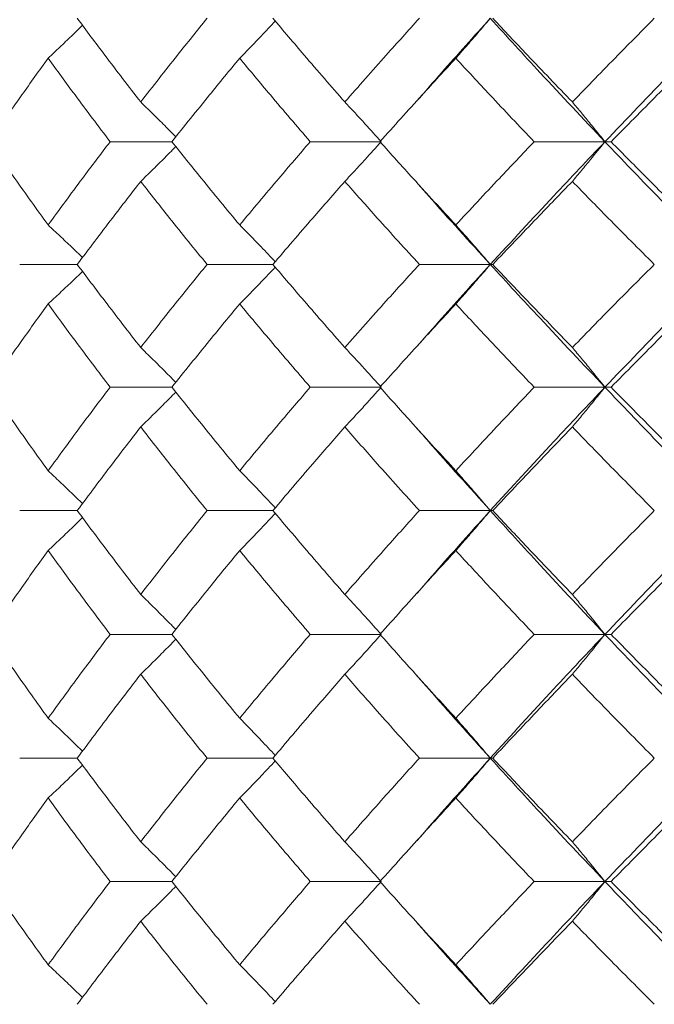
# Model space of a CAD drawing. Header units: inches. Extents: x -4.1 to 22.8, y -8.3 to 17.7.
# Tile 114 of 130: x 18.945 to 19.259, y 1.439 to 1.925. Entities that reach past the tile are written whole.
import ezdxf

# ---------------------------------------------------------------- set-up
doc = ezdxf.new("R2010")
doc.units = ezdxf.units.IN
doc.header["$MEASUREMENT"] = 0

msp = doc.modelspace()

# ---------------------------------------------------------------- linework, layer by layer
at = {"color": 7, "linetype": 'Continuous', "lineweight": 15}
for p, q in [((19.14114, 1.88501), (19.14111, 1.88501)), ((19.02058, 1.86521), (18.99007, 1.86521)), ((19.12392, 1.86521), (19.08887, 1.86521)), ((19.23435, 1.86521), (19.19942, 1.86521)), ((19.23435, 1.86521), (19.23739, 1.86521)), ((18.97386, 1.80459), (18.94543, 1.80459)), ((19.07044, 1.80459), (19.03793, 1.80459)), ((19.17778, 1.80459), (19.14274, 1.80459)), ((19.17778, 1.80459), (19.17899, 1.80459)), ((19.14114, 1.76373), (19.14111, 1.76373)), ((19.02058, 1.74397), (18.99007, 1.74397)), ((19.12392, 1.74397), (19.08887, 1.74397)), ((19.23435, 1.74397), (19.19942, 1.74397)), ((19.23435, 1.74397), (19.23739, 1.74397)), ((18.97386, 1.68301), (18.94543, 1.68301)), ((19.07044, 1.68301), (19.03793, 1.68301)), ((19.17778, 1.68301), (19.14274, 1.68301)), ((19.17778, 1.68301), (19.17899, 1.68301)), ((19.14114, 1.64178), (19.14111, 1.64178)), ((19.02058, 1.62189), (18.99007, 1.62189)), ((19.12392, 1.62189), (19.08887, 1.62189)), ((19.23435, 1.62189), (19.19942, 1.62189)), ((19.23435, 1.62189), (19.23739, 1.62189)), ((18.97386, 1.56076), (18.94543, 1.56076)), ((19.07044, 1.56076), (19.03793, 1.56076)), ((19.17778, 1.56076), (19.14274, 1.56076)), ((19.17778, 1.56076), (19.17899, 1.56076)), ((19.14114, 1.51961), (19.14111, 1.51961)), ((19.02058, 1.49981), (18.99007, 1.49981)), ((19.12392, 1.49981), (19.08887, 1.49981)), ((19.23435, 1.49981), (19.19942, 1.49981)), ((19.23435, 1.49981), (19.23739, 1.49981))]:
    msp.add_line(p, q, dxfattribs=at)
for points, knots in [([(19.00516, 1.88484), (18.99922, 1.89255), (18.9886, 1.90631), (18.97836, 1.9201), (18.97386, 1.92616)], [0, 0, 0, 0, 0.5597304, 1, 1, 1, 1]), ([(19.00516, 1.88484), (19.01118, 1.89255), (19.02194, 1.90631), (19.03304, 1.9201), (19.03793, 1.92616)], [0, 0, 0, 0, 0.559731, 1, 1, 1, 1]), ([(19.10593, 1.88484), (19.09922, 1.89255), (19.08722, 1.90631), (19.07557, 1.9201), (19.07044, 1.92616)], [0, 0, 0, 0, 0.55973, 1, 1, 1, 1]), ([(19.10593, 1.88484), (19.11271, 1.89255), (19.12483, 1.90631), (19.13727, 1.9201), (19.14274, 1.92616)], [0, 0, 0, 0, 0.5597302, 1, 1, 1, 1]), ([(19.14154, 1.88536), (19.14559, 1.89001), (19.15742, 1.90359), (19.1697, 1.9172), (19.17778, 1.92616)], [0, 0, 0, 0, 0.341821, 1, 1, 1, 1]), ([(19.16073, 1.90648), (19.16232, 1.90828), (19.16552, 1.91189), (19.17122, 1.91844), (19.17529, 1.92323), (19.17778, 1.92616)], [0, 0, 0, 0, 0.278869, 0.55774, 1, 1, 1, 1]), ([(19.23435, 1.86521), (19.22361, 1.87657), (19.20443, 1.89687), (19.18593, 1.91721), (19.17778, 1.92616)], [0, 0, 0, 0, 0.5595502, 1, 1, 1, 1]), ([(19.21827, 1.88484), (19.21086, 1.89255), (19.19761, 1.90631), (19.18469, 1.9201), (19.17899, 1.92616)], [0, 0, 0, 0, 0.55973, 1, 1, 1, 1]), ([(19.21827, 1.88484), (19.22574, 1.89255), (19.23909, 1.90631), (19.25273, 1.9201), (19.25873, 1.92616)], [0, 0, 0, 0, 0.55973, 1, 1, 1, 1]), ([(19.23435, 1.86521), (19.24521, 1.87657), (19.26463, 1.89687), (19.28464, 1.91721), (19.29345, 1.92616)], [0, 0, 0, 0, 0.55955, 1, 1, 1, 1]), ([(18.95947, 1.90648), (18.96139, 1.90828), (18.96523, 1.91189), (18.97089, 1.9173), (18.9746, 1.92094), (18.97643, 1.92272)], [0, 0, 0, 0, 0.337318, 0.674636, 1, 1, 1, 1]), ([(19.05403, 1.90648), (19.0558, 1.90828), (19.05933, 1.91189), (19.0652, 1.91798), (19.06928, 1.92231), (19.07161, 1.92479)], [0, 0, 0, 0, 0.29954, 0.59908, 1, 1, 1, 1]), ([(18.93038, 1.86521), (18.93571, 1.8729), (18.94523, 1.88665), (18.95512, 1.90041), (18.95947, 1.90648)], [0, 0, 0, 0, 0.559664, 1, 1, 1, 1]), ([(18.99007, 1.86521), (18.98426, 1.8729), (18.97388, 1.88665), (18.96388, 1.90041), (18.95947, 1.90648)], [0, 0, 0, 0, 0.559664, 1, 1, 1, 1]), ([(19.02058, 1.86521), (19.02673, 1.8729), (19.03771, 1.88665), (19.04904, 1.90041), (19.05403, 1.90648)], [0, 0, 0, 0, 0.5596644, 1, 1, 1, 1]), ([(19.08887, 1.86521), (19.08227, 1.8729), (19.07049, 1.88665), (19.05906, 1.90041), (19.05403, 1.90648)], [0, 0, 0, 0, 0.559664, 1, 1, 1, 1]), ([(19.12329, 1.86521), (19.13019, 1.8729), (19.14252, 1.88665), (19.15516, 1.90041), (19.16073, 1.90648)], [0, 0, 0, 0, 0.5596643, 1, 1, 1, 1]), ([(19.19942, 1.86521), (19.19211, 1.8729), (19.17906, 1.88665), (19.16633, 1.90041), (19.16073, 1.90648)], [0, 0, 0, 0, 0.5596646, 1, 1, 1, 1]), ([(19.23739, 1.86521), (19.24497, 1.8729), (19.2585, 1.88665), (19.27232, 1.90041), (19.2784, 1.90648)], [0, 0, 0, 0, 0.559664, 1, 1, 1, 1]), ([(19.00516, 1.88484), (19.00701, 1.88304), (19.01071, 1.87943), (19.0165, 1.87369), (19.02041, 1.86972), (19.0225, 1.8676)], [0, 0, 0, 0, 0.317486, 0.634975, 1, 1, 1, 1]), ([(19.10593, 1.88484), (19.10762, 1.88304), (19.11099, 1.87943), (19.117, 1.8729), (19.12129, 1.86813), (19.12392, 1.86521)], [0, 0, 0, 0, 0.279166, 0.558336, 1, 1, 1, 1]), ([(19.21827, 1.88484), (19.21978, 1.88304), (19.22279, 1.87943), (19.22816, 1.8729), (19.232, 1.86813), (19.23435, 1.86521)], [0, 0, 0, 0, 0.279167, 0.558337, 1, 1, 1, 1]), ([(18.95947, 1.82409), (18.95394, 1.83175), (18.94406, 1.84545), (18.93456, 1.85916), (18.93038, 1.86521)], [0, 0, 0, 0, 0.559528, 1, 1, 1, 1]), ([(18.95947, 1.82409), (18.96508, 1.83175), (18.97511, 1.84545), (18.9855, 1.85916), (18.99007, 1.86521)], [0, 0, 0, 0, 0.559527, 1, 1, 1, 1]), ([(19.00516, 1.84561), (19.00701, 1.84741), (19.01072, 1.85101), (19.0165, 1.85673), (19.02041, 1.8607), (19.0225, 1.86282)], [0, 0, 0, 0, 0.3177467, 0.6354957, 1, 1, 1, 1]), ([(19.05403, 1.82409), (19.04769, 1.83175), (19.03637, 1.84545), (19.02541, 1.85916), (19.02058, 1.86521)], [0, 0, 0, 0, 0.5595274, 1, 1, 1, 1]), ([(19.05403, 1.82409), (19.06044, 1.83175), (19.07189, 1.84545), (19.08368, 1.85916), (19.08887, 1.86521)], [0, 0, 0, 0, 0.559527, 1, 1, 1, 1]), ([(19.10593, 1.84561), (19.10762, 1.84741), (19.111, 1.85101), (19.117, 1.85752), (19.12129, 1.86229), (19.12392, 1.86521)], [0, 0, 0, 0, 0.279355, 0.558712, 1, 1, 1, 1]), ([(19.16073, 1.82409), (19.15365, 1.83175), (19.14102, 1.84545), (19.12871, 1.85916), (19.12329, 1.86521)], [0, 0, 0, 0, 0.559528, 1, 1, 1, 1]), ([(19.16073, 1.82409), (19.16786, 1.83175), (19.18062, 1.84545), (19.19367, 1.85916), (19.19942, 1.86521)], [0, 0, 0, 0, 0.5595273, 1, 1, 1, 1]), ([(19.17778, 1.80459), (19.18816, 1.81587), (19.20672, 1.83605), (19.22589, 1.85629), (19.23435, 1.86521)], [0, 0, 0, 0, 0.559248, 1, 1, 1, 1]), ([(19.21827, 1.84561), (19.21978, 1.84741), (19.2228, 1.85101), (19.22817, 1.85752), (19.232, 1.86229), (19.23435, 1.86521)], [0, 0, 0, 0, 0.279355, 0.558712, 1, 1, 1, 1]), ([(19.29345, 1.80459), (19.28226, 1.81587), (19.26224, 1.83605), (19.24288, 1.85629), (19.23435, 1.86521)], [0, 0, 0, 0, 0.559248, 1, 1, 1, 1]), ([(19.2784, 1.82409), (19.27067, 1.83175), (19.25685, 1.84545), (19.24334, 1.85916), (19.23739, 1.86521)], [0, 0, 0, 0, 0.5595274, 1, 1, 1, 1]), ([(18.97386, 1.80459), (18.9796, 1.81223), (18.98987, 1.82589), (19.00049, 1.83958), (19.00516, 1.84561)], [0, 0, 0, 0, 0.559461, 1, 1, 1, 1]), ([(19.03793, 1.80459), (19.03172, 1.81223), (19.02062, 1.82589), (19.00989, 1.83958), (19.00516, 1.84561)], [0, 0, 0, 0, 0.5594609, 1, 1, 1, 1]), ([(19.07044, 1.80459), (19.07697, 1.81223), (19.08865, 1.82589), (19.10065, 1.83958), (19.10593, 1.84561)], [0, 0, 0, 0, 0.5594611, 1, 1, 1, 1]), ([(19.14274, 1.80459), (19.13579, 1.81223), (19.12335, 1.82589), (19.11126, 1.83958), (19.10593, 1.84561)], [0, 0, 0, 0, 0.559461, 1, 1, 1, 1]), ([(19.17778, 1.80459), (19.16751, 1.81587), (19.15523, 1.82935), (19.14343, 1.84288), (19.1415, 1.84509)], [0, 0, 0, 0, 0.83655, 1, 1, 1, 1]), ([(19.17899, 1.80459), (19.18624, 1.81223), (19.1992, 1.82589), (19.21244, 1.83958), (19.21827, 1.84561)], [0, 0, 0, 0, 0.559461, 1, 1, 1, 1]), ([(19.25873, 1.80459), (19.2511, 1.81223), (19.23747, 1.82589), (19.22414, 1.83958), (19.21827, 1.84561)], [0, 0, 0, 0, 0.559462, 1, 1, 1, 1]), ([(18.95947, 1.82409), (18.9614, 1.8223), (18.96525, 1.8187), (18.97091, 1.81334), (18.97462, 1.80975), (18.97643, 1.80799)], [0, 0, 0, 0, 0.338425, 0.676851, 1, 1, 1, 1]), ([(19.05403, 1.82409), (19.0558, 1.8223), (19.05935, 1.8187), (19.06522, 1.81266), (19.06929, 1.80838), (19.07161, 1.80594)], [0, 0, 0, 0, 0.300574, 0.601148, 1, 1, 1, 1]), ([(19.16073, 1.82409), (19.16233, 1.8223), (19.16554, 1.8187), (19.17123, 1.81222), (19.1753, 1.80748), (19.17778, 1.80459)], [0, 0, 0, 0, 0.279853, 0.559705, 1, 1, 1, 1]), ([(19.00516, 1.76356), (18.99922, 1.77124), (18.98861, 1.78493), (18.97836, 1.79858), (18.97386, 1.80459)], [0, 0, 0, 0, 0.5605413, 1, 1, 1, 1]), ([(19.00516, 1.76356), (19.01119, 1.77124), (19.02193, 1.78493), (19.03304, 1.79858), (19.03793, 1.80459)], [0, 0, 0, 0, 0.560541, 1, 1, 1, 1]), ([(19.10593, 1.76356), (19.09921, 1.77124), (19.08723, 1.78493), (19.07557, 1.79858), (19.07044, 1.80459)], [0, 0, 0, 0, 0.560541, 1, 1, 1, 1]), ([(19.10593, 1.76356), (19.11272, 1.77124), (19.12482, 1.78493), (19.13727, 1.79858), (19.14274, 1.80459)], [0, 0, 0, 0, 0.560541, 1, 1, 1, 1]), ([(19.14155, 1.76406), (19.1456, 1.76871), (19.15741, 1.78224), (19.16971, 1.79573), (19.17778, 1.80459)], [0, 0, 0, 0, 0.343189, 1, 1, 1, 1]), ([(19.16073, 1.78508), (19.16233, 1.78688), (19.16554, 1.79047), (19.17123, 1.79696), (19.1753, 1.80169), (19.17778, 1.80459)], [0, 0, 0, 0, 0.279852, 0.559705, 1, 1, 1, 1]), ([(19.23435, 1.74397), (19.22361, 1.75531), (19.20446, 1.77555), (19.18592, 1.79573), (19.17778, 1.80459)], [0, 0, 0, 0, 0.5607593, 1, 1, 1, 1]), ([(19.21827, 1.76356), (19.21085, 1.77124), (19.19763, 1.78493), (19.18468, 1.79858), (19.17899, 1.80459)], [0, 0, 0, 0, 0.560542, 1, 1, 1, 1]), ([(19.21827, 1.76356), (19.22575, 1.77124), (19.23908, 1.78493), (19.25273, 1.79858), (19.25873, 1.80459)], [0, 0, 0, 0, 0.560541, 1, 1, 1, 1]), ([(19.23435, 1.74397), (19.24522, 1.75531), (19.2646, 1.77555), (19.28465, 1.79573), (19.29345, 1.80459)], [0, 0, 0, 0, 0.560759, 1, 1, 1, 1]), ([(18.95947, 1.78508), (18.9614, 1.78688), (18.96525, 1.79047), (18.9709, 1.79583), (18.97461, 1.79942), (18.97643, 1.80118)], [0, 0, 0, 0, 0.3385016, 0.6770032, 1, 1, 1, 1]), ([(19.05403, 1.78508), (19.0558, 1.78688), (19.05935, 1.79047), (19.06522, 1.79651), (19.06929, 1.80079), (19.07161, 1.80323)], [0, 0, 0, 0, 0.300596, 0.601191, 1, 1, 1, 1]), ([(18.93038, 1.74397), (18.93571, 1.75165), (18.94522, 1.76537), (18.95512, 1.77906), (18.95947, 1.78508)], [0, 0, 0, 0, 0.5604753, 1, 1, 1, 1]), ([(18.99007, 1.74397), (18.98426, 1.75165), (18.97389, 1.76537), (18.96387, 1.77906), (18.95947, 1.78508)], [0, 0, 0, 0, 0.560476, 1, 1, 1, 1]), ([(19.02058, 1.74397), (19.02673, 1.75165), (19.03771, 1.76537), (19.04904, 1.77906), (19.05403, 1.78508)], [0, 0, 0, 0, 0.5604764, 1, 1, 1, 1]), ([(19.08887, 1.74397), (19.08227, 1.75165), (19.0705, 1.76537), (19.05906, 1.77906), (19.05403, 1.78508)], [0, 0, 0, 0, 0.560476, 1, 1, 1, 1]), ([(19.12329, 1.74397), (19.1302, 1.75165), (19.14251, 1.76537), (19.15517, 1.77906), (19.16073, 1.78508)], [0, 0, 0, 0, 0.560476, 1, 1, 1, 1]), ([(19.19942, 1.74397), (19.19211, 1.75165), (19.17907, 1.76537), (19.16633, 1.77906), (19.16073, 1.78508)], [0, 0, 0, 0, 0.560476, 1, 1, 1, 1]), ([(19.23739, 1.74397), (19.24497, 1.75165), (19.25849, 1.76537), (19.27232, 1.77906), (19.2784, 1.78508)], [0, 0, 0, 0, 0.560476, 1, 1, 1, 1]), ([(19.00516, 1.76356), (19.00701, 1.76176), (19.01072, 1.75816), (19.0165, 1.75244), (19.02042, 1.74847), (19.02251, 1.74635)], [0, 0, 0, 0, 0.3176909, 0.6353842, 1, 1, 1, 1]), ([(19.10593, 1.76356), (19.10762, 1.76176), (19.111, 1.75816), (19.117, 1.75165), (19.12129, 1.74688), (19.12392, 1.74397)], [0, 0, 0, 0, 0.279355, 0.558712, 1, 1, 1, 1]), ([(19.21827, 1.76356), (19.21978, 1.76176), (19.2228, 1.75816), (19.22817, 1.75165), (19.232, 1.74688), (19.23435, 1.74397)], [0, 0, 0, 0, 0.279355, 0.558712, 1, 1, 1, 1]), ([(18.95947, 1.7027), (18.95394, 1.71041), (18.94406, 1.72418), (18.93456, 1.73792), (18.93038, 1.74397)], [0, 0, 0, 0, 0.56034, 1, 1, 1, 1]), ([(18.95947, 1.7027), (18.96509, 1.71041), (18.9751, 1.72418), (18.9855, 1.73792), (18.99007, 1.74397)], [0, 0, 0, 0, 0.5603386, 1, 1, 1, 1]), ([(19.00516, 1.72433), (19.00701, 1.72614), (19.01071, 1.72974), (19.01649, 1.73548), (19.02041, 1.73945), (19.0225, 1.74157)], [0, 0, 0, 0, 0.317533, 0.635069, 1, 1, 1, 1]), ([(19.05403, 1.7027), (19.04769, 1.71041), (19.03638, 1.72418), (19.02541, 1.73792), (19.02058, 1.74397)], [0, 0, 0, 0, 0.560339, 1, 1, 1, 1]), ([(19.05403, 1.7027), (19.06044, 1.71041), (19.07188, 1.72418), (19.08368, 1.73792), (19.08887, 1.74397)], [0, 0, 0, 0, 0.560339, 1, 1, 1, 1]), ([(19.10593, 1.72433), (19.10762, 1.72614), (19.11099, 1.72974), (19.117, 1.73627), (19.12129, 1.74104), (19.12392, 1.74397)], [0, 0, 0, 0, 0.279166, 0.558336, 1, 1, 1, 1]), ([(19.16073, 1.7027), (19.15365, 1.71041), (19.14103, 1.72418), (19.12871, 1.73792), (19.12329, 1.74397)], [0, 0, 0, 0, 0.560339, 1, 1, 1, 1]), ([(19.16073, 1.7027), (19.16787, 1.71041), (19.18061, 1.72418), (19.19367, 1.73792), (19.19942, 1.74397)], [0, 0, 0, 0, 0.560338, 1, 1, 1, 1]), ([(19.17778, 1.68301), (19.18817, 1.69441), (19.2067, 1.71474), (19.2259, 1.73504), (19.23435, 1.74397)], [0, 0, 0, 0, 0.560458, 1, 1, 1, 1]), ([(19.21827, 1.72433), (19.21978, 1.72614), (19.22279, 1.72974), (19.22816, 1.73627), (19.232, 1.74104), (19.23435, 1.74397)], [0, 0, 0, 0, 0.279167, 0.558337, 1, 1, 1, 1]), ([(19.29345, 1.68301), (19.28225, 1.69441), (19.26226, 1.71474), (19.24287, 1.73504), (19.23435, 1.74397)], [0, 0, 0, 0, 0.560458, 1, 1, 1, 1]), ([(19.2784, 1.7027), (19.27066, 1.71041), (19.25686, 1.72418), (19.24334, 1.73792), (19.23739, 1.74397)], [0, 0, 0, 0, 0.560339, 1, 1, 1, 1]), ([(18.97386, 1.68301), (18.9796, 1.69073), (18.98986, 1.70451), (19.00049, 1.71828), (19.00516, 1.72433)], [0, 0, 0, 0, 0.560273, 1, 1, 1, 1]), ([(19.03793, 1.68301), (19.03172, 1.69073), (19.02063, 1.70451), (19.00989, 1.71828), (19.00516, 1.72433)], [0, 0, 0, 0, 0.560274, 1, 1, 1, 1]), ([(19.07044, 1.68301), (19.07698, 1.69073), (19.08864, 1.70451), (19.10065, 1.71828), (19.10593, 1.72433)], [0, 0, 0, 0, 0.560274, 1, 1, 1, 1]), ([(19.14274, 1.68301), (19.13578, 1.69073), (19.12336, 1.70451), (19.11125, 1.71828), (19.10593, 1.72433)], [0, 0, 0, 0, 0.5602737, 1, 1, 1, 1]), ([(19.17778, 1.68301), (19.1675, 1.69441), (19.15524, 1.70802), (19.14342, 1.7216), (19.1415, 1.7238)], [0, 0, 0, 0, 0.837856, 1, 1, 1, 1]), ([(19.17899, 1.68301), (19.18624, 1.69073), (19.19919, 1.70451), (19.21244, 1.71828), (19.21827, 1.72433)], [0, 0, 0, 0, 0.5602729, 1, 1, 1, 1]), ([(19.25873, 1.68301), (19.2511, 1.69073), (19.23748, 1.70451), (19.22413, 1.71828), (19.21827, 1.72433)], [0, 0, 0, 0, 0.560273, 1, 1, 1, 1]), ([(18.95947, 1.7027), (18.96139, 1.70089), (18.96523, 1.69728), (18.97089, 1.69187), (18.97461, 1.68823), (18.97643, 1.68645)], [0, 0, 0, 0, 0.337227, 0.674453, 1, 1, 1, 1]), ([(19.05403, 1.7027), (19.0558, 1.70089), (19.05933, 1.69728), (19.0652, 1.69119), (19.06928, 1.68686), (19.07161, 1.68438)], [0, 0, 0, 0, 0.299514, 0.599026, 1, 1, 1, 1]), ([(19.16073, 1.7027), (19.16232, 1.70089), (19.16552, 1.69728), (19.17122, 1.69074), (19.17529, 1.68595), (19.17778, 1.68301)], [0, 0, 0, 0, 0.2788686, 0.5577386, 1, 1, 1, 1]), ([(19.00516, 1.64161), (18.99922, 1.64934), (18.98861, 1.66315), (18.97836, 1.67694), (18.97386, 1.68301)], [0, 0, 0, 0, 0.560137, 1, 1, 1, 1]), ([(19.00516, 1.64161), (19.01118, 1.64934), (19.02193, 1.66315), (19.03304, 1.67694), (19.03793, 1.68301)], [0, 0, 0, 0, 0.560137, 1, 1, 1, 1]), ([(19.10593, 1.64161), (19.09921, 1.64934), (19.08723, 1.66315), (19.07557, 1.67694), (19.07044, 1.68301)], [0, 0, 0, 0, 0.5601367, 1, 1, 1, 1]), ([(19.10593, 1.64161), (19.11271, 1.64934), (19.12483, 1.66315), (19.13727, 1.67694), (19.14274, 1.68301)], [0, 0, 0, 0, 0.560137, 1, 1, 1, 1]), ([(19.14155, 1.64212), (19.14559, 1.64679), (19.15741, 1.66043), (19.1697, 1.67405), (19.17778, 1.68301)], [0, 0, 0, 0, 0.3425157, 1, 1, 1, 1]), ([(19.16073, 1.66331), (19.16232, 1.66511), (19.16552, 1.66873), (19.17121, 1.67528), (19.17529, 1.68007), (19.17778, 1.68301)], [0, 0, 0, 0, 0.278776, 0.557551, 1, 1, 1, 1]), ([(19.23435, 1.62189), (19.22361, 1.6333), (19.20444, 1.65368), (19.18593, 1.67405), (19.17778, 1.68301)], [0, 0, 0, 0, 0.560155, 1, 1, 1, 1]), ([(19.21827, 1.64161), (19.21085, 1.64934), (19.19762, 1.66315), (19.18468, 1.67694), (19.17899, 1.68301)], [0, 0, 0, 0, 0.560136, 1, 1, 1, 1]), ([(19.21827, 1.64161), (19.22574, 1.64934), (19.23909, 1.66315), (19.25273, 1.67694), (19.25873, 1.68301)], [0, 0, 0, 0, 0.560137, 1, 1, 1, 1]), ([(19.23435, 1.62189), (19.24521, 1.6333), (19.26462, 1.65368), (19.28464, 1.67405), (19.29345, 1.68301)], [0, 0, 0, 0, 0.560155, 1, 1, 1, 1]), ([(18.95947, 1.66331), (18.96139, 1.66511), (18.96523, 1.66873), (18.97089, 1.67414), (18.9746, 1.67778), (18.97643, 1.67957)], [0, 0, 0, 0, 0.3372038, 0.6744065, 1, 1, 1, 1]), ([(19.05403, 1.66331), (19.0558, 1.66511), (19.05933, 1.66873), (19.0652, 1.67482), (19.06927, 1.67916), (19.07161, 1.68164)], [0, 0, 0, 0, 0.299438, 0.598877, 1, 1, 1, 1]), ([(18.93038, 1.62189), (18.93571, 1.62962), (18.94522, 1.64343), (18.95512, 1.65723), (18.95947, 1.66331)], [0, 0, 0, 0, 0.56007, 1, 1, 1, 1]), ([(18.99007, 1.62189), (18.98426, 1.62962), (18.97388, 1.64343), (18.96388, 1.65723), (18.95947, 1.66331)], [0, 0, 0, 0, 0.560071, 1, 1, 1, 1]), ([(19.02058, 1.62189), (19.02673, 1.62962), (19.03771, 1.64343), (19.04904, 1.65723), (19.05403, 1.66331)], [0, 0, 0, 0, 0.560071, 1, 1, 1, 1]), ([(19.08887, 1.62189), (19.08227, 1.62962), (19.07049, 1.64343), (19.05906, 1.65723), (19.05403, 1.66331)], [0, 0, 0, 0, 0.560071, 1, 1, 1, 1]), ([(19.12329, 1.62189), (19.1302, 1.62962), (19.14252, 1.64343), (19.15516, 1.65723), (19.16073, 1.66331)], [0, 0, 0, 0, 0.560071, 1, 1, 1, 1]), ([(19.19942, 1.62189), (19.19211, 1.62962), (19.17907, 1.64343), (19.16633, 1.65723), (19.16073, 1.66331)], [0, 0, 0, 0, 0.560071, 1, 1, 1, 1]), ([(19.23739, 1.62189), (19.24497, 1.62962), (19.2585, 1.64343), (19.27232, 1.65723), (19.2784, 1.66331)], [0, 0, 0, 0, 0.560071, 1, 1, 1, 1]), ([(19.00516, 1.64161), (19.00701, 1.6398), (19.0107, 1.63618), (19.01649, 1.63042), (19.02041, 1.62643), (19.02251, 1.62429)], [0, 0, 0, 0, 0.316925, 0.63385, 1, 1, 1, 1]), ([(19.10593, 1.64161), (19.10761, 1.6398), (19.11098, 1.63618), (19.11699, 1.62963), (19.12128, 1.62483), (19.12392, 1.62189)], [0, 0, 0, 0, 0.278675, 0.557351, 1, 1, 1, 1]), ([(19.21827, 1.64161), (19.21977, 1.6398), (19.22278, 1.63618), (19.22815, 1.62963), (19.23199, 1.62483), (19.23435, 1.62189)], [0, 0, 0, 0, 0.278677, 0.557352, 1, 1, 1, 1]), ([(18.95947, 1.58047), (18.95394, 1.5882), (18.94406, 1.602), (18.93456, 1.61581), (18.93038, 1.62189)], [0, 0, 0, 0, 0.559934, 1, 1, 1, 1]), ([(18.95947, 1.58047), (18.96508, 1.5882), (18.97511, 1.602), (18.9855, 1.61581), (18.99007, 1.62189)], [0, 0, 0, 0, 0.559933, 1, 1, 1, 1]), ([(19.00516, 1.60216), (19.00701, 1.60397), (19.0107, 1.60759), (19.01649, 1.61335), (19.0204, 1.61734), (19.0225, 1.61948)], [0, 0, 0, 0, 0.316975, 0.633953, 1, 1, 1, 1]), ([(19.05403, 1.58047), (19.04769, 1.5882), (19.03637, 1.602), (19.02541, 1.61581), (19.02058, 1.62189)], [0, 0, 0, 0, 0.559934, 1, 1, 1, 1]), ([(19.05403, 1.58047), (19.06044, 1.5882), (19.07189, 1.602), (19.08368, 1.61581), (19.08887, 1.62189)], [0, 0, 0, 0, 0.559934, 1, 1, 1, 1]), ([(19.10593, 1.60216), (19.10761, 1.60397), (19.11098, 1.60759), (19.11699, 1.61414), (19.12128, 1.61894), (19.12392, 1.62189)], [0, 0, 0, 0, 0.278675, 0.557353, 1, 1, 1, 1]), ([(19.16073, 1.58047), (19.15365, 1.5882), (19.14102, 1.602), (19.12871, 1.61581), (19.12329, 1.62189)], [0, 0, 0, 0, 0.559933, 1, 1, 1, 1]), ([(19.16073, 1.58047), (19.16787, 1.5882), (19.18062, 1.602), (19.19367, 1.61581), (19.19942, 1.62189)], [0, 0, 0, 0, 0.559933, 1, 1, 1, 1]), ([(19.17778, 1.56076), (19.18816, 1.57217), (19.20671, 1.59254), (19.2259, 1.61292), (19.23435, 1.62189)], [0, 0, 0, 0, 0.559853, 1, 1, 1, 1]), ([(19.21827, 1.60216), (19.21977, 1.60397), (19.22278, 1.60759), (19.22815, 1.61414), (19.23199, 1.61894), (19.23435, 1.62189)], [0, 0, 0, 0, 0.278677, 0.557354, 1, 1, 1, 1]), ([(19.29345, 1.56076), (19.28225, 1.57217), (19.26225, 1.59254), (19.24287, 1.61292), (19.23435, 1.62189)], [0, 0, 0, 0, 0.559853, 1, 1, 1, 1]), ([(19.2784, 1.58047), (19.27067, 1.5882), (19.25686, 1.602), (19.24334, 1.61581), (19.23739, 1.62189)], [0, 0, 0, 0, 0.559934, 1, 1, 1, 1]), ([(18.97386, 1.56076), (18.9796, 1.56849), (18.98986, 1.58228), (19.00049, 1.59609), (19.00516, 1.60216)], [0, 0, 0, 0, 0.5598676, 1, 1, 1, 1]), ([(19.03793, 1.56076), (19.03172, 1.56849), (19.02062, 1.58228), (19.00989, 1.59609), (19.00516, 1.60216)], [0, 0, 0, 0, 0.559868, 1, 1, 1, 1]), ([(19.07044, 1.56076), (19.07698, 1.56849), (19.08864, 1.58228), (19.10065, 1.59609), (19.10593, 1.60216)], [0, 0, 0, 0, 0.559868, 1, 1, 1, 1]), ([(19.14274, 1.56076), (19.13579, 1.56849), (19.12335, 1.58228), (19.11125, 1.59609), (19.10593, 1.60216)], [0, 0, 0, 0, 0.559868, 1, 1, 1, 1]), ([(19.17778, 1.56076), (19.16751, 1.57217), (19.15523, 1.58579), (19.14342, 1.59941), (19.1415, 1.60163)], [0, 0, 0, 0, 0.837185, 1, 1, 1, 1]), ([(19.17899, 1.56076), (19.18624, 1.56849), (19.19919, 1.58228), (19.21244, 1.59609), (19.21827, 1.60216)], [0, 0, 0, 0, 0.559867, 1, 1, 1, 1]), ([(19.25873, 1.56076), (19.2511, 1.56849), (19.23747, 1.58228), (19.22414, 1.59609), (19.21827, 1.60216)], [0, 0, 0, 0, 0.5598681, 1, 1, 1, 1]), ([(18.95947, 1.58047), (18.96139, 1.57866), (18.96523, 1.57504), (18.97089, 1.56963), (18.9746, 1.56599), (18.97643, 1.5642)], [0, 0, 0, 0, 0.337119, 0.674241, 1, 1, 1, 1]), ([(19.05403, 1.58047), (19.0558, 1.57866), (19.05933, 1.57504), (19.0652, 1.56895), (19.06927, 1.56461), (19.07161, 1.56213)], [0, 0, 0, 0, 0.299414, 0.598832, 1, 1, 1, 1]), ([(19.16073, 1.58047), (19.16232, 1.57866), (19.16552, 1.57505), (19.17121, 1.56849), (19.17529, 1.5637), (19.17778, 1.56076)], [0, 0, 0, 0, 0.2787742, 0.5575507, 1, 1, 1, 1]), ([(18.95947, 1.54108), (18.96139, 1.54288), (18.96523, 1.54649), (18.97089, 1.5519), (18.9746, 1.55554), (18.97643, 1.55732)], [0, 0, 0, 0, 0.33732, 0.674636, 1, 1, 1, 1]), ([(19.00516, 1.51944), (18.99922, 1.52715), (18.9886, 1.54091), (18.97836, 1.5547), (18.97386, 1.56076)], [0, 0, 0, 0, 0.5597304, 1, 1, 1, 1]), ([(19.00516, 1.51944), (19.01118, 1.52715), (19.02194, 1.54091), (19.03304, 1.5547), (19.03793, 1.56076)], [0, 0, 0, 0, 0.559731, 1, 1, 1, 1]), ([(19.05403, 1.54108), (19.0558, 1.54288), (19.05933, 1.54649), (19.0652, 1.55258), (19.06928, 1.55691), (19.07161, 1.55939)], [0, 0, 0, 0, 0.299542, 0.59908, 1, 1, 1, 1]), ([(19.10593, 1.51944), (19.09922, 1.52715), (19.08722, 1.54091), (19.07557, 1.5547), (19.07044, 1.56076)], [0, 0, 0, 0, 0.55973, 1, 1, 1, 1]), ([(19.10593, 1.51944), (19.11271, 1.52715), (19.12483, 1.54091), (19.13727, 1.5547), (19.14274, 1.56076)], [0, 0, 0, 0, 0.5597302, 1, 1, 1, 1]), ([(19.14154, 1.51996), (19.14559, 1.52461), (19.15742, 1.53819), (19.1697, 1.5518), (19.17778, 1.56076)], [0, 0, 0, 0, 0.341821, 1, 1, 1, 1]), ([(19.16073, 1.54108), (19.16232, 1.54288), (19.16552, 1.54649), (19.17122, 1.55304), (19.17529, 1.55783), (19.17778, 1.56076)], [0, 0, 0, 0, 0.27887, 0.55774, 1, 1, 1, 1]), ([(19.23435, 1.49981), (19.22361, 1.51117), (19.20443, 1.53147), (19.18593, 1.55181), (19.17778, 1.56076)], [0, 0, 0, 0, 0.5595502, 1, 1, 1, 1]), ([(19.21827, 1.51944), (19.21086, 1.52715), (19.19761, 1.54091), (19.18469, 1.5547), (19.17899, 1.56076)], [0, 0, 0, 0, 0.55973, 1, 1, 1, 1]), ([(19.21827, 1.51944), (19.22574, 1.52715), (19.23909, 1.54091), (19.25273, 1.5547), (19.25873, 1.56076)], [0, 0, 0, 0, 0.55973, 1, 1, 1, 1]), ([(19.23435, 1.49981), (19.24521, 1.51117), (19.26463, 1.53147), (19.28464, 1.55181), (19.29345, 1.56076)], [0, 0, 0, 0, 0.55955, 1, 1, 1, 1]), ([(18.93038, 1.49981), (18.93571, 1.5075), (18.94523, 1.52125), (18.95512, 1.53501), (18.95947, 1.54108)], [0, 0, 0, 0, 0.559665, 1, 1, 1, 1]), ([(18.99007, 1.49981), (18.98426, 1.5075), (18.97388, 1.52125), (18.96388, 1.53501), (18.95947, 1.54108)], [0, 0, 0, 0, 0.559665, 1, 1, 1, 1]), ([(19.02058, 1.49981), (19.02673, 1.5075), (19.03771, 1.52125), (19.04904, 1.53501), (19.05403, 1.54108)], [0, 0, 0, 0, 0.5596651, 1, 1, 1, 1]), ([(19.08887, 1.49981), (19.08227, 1.5075), (19.07049, 1.52125), (19.05906, 1.53501), (19.05403, 1.54108)], [0, 0, 0, 0, 0.559665, 1, 1, 1, 1]), ([(19.12329, 1.49981), (19.13019, 1.5075), (19.14252, 1.52125), (19.15516, 1.53501), (19.16073, 1.54108)], [0, 0, 0, 0, 0.559665, 1, 1, 1, 1]), ([(19.19942, 1.49981), (19.19211, 1.5075), (19.17906, 1.52125), (19.16633, 1.53501), (19.16073, 1.54108)], [0, 0, 0, 0, 0.5596653, 1, 1, 1, 1]), ([(19.23739, 1.49981), (19.24497, 1.5075), (19.2585, 1.52125), (19.27232, 1.53501), (19.2784, 1.54108)], [0, 0, 0, 0, 0.559665, 1, 1, 1, 1]), ([(19.00516, 1.51944), (19.00701, 1.51764), (19.01071, 1.51403), (19.0165, 1.50829), (19.02041, 1.50432), (19.0225, 1.5022)], [0, 0, 0, 0, 0.317488, 0.634974, 1, 1, 1, 1]), ([(19.10593, 1.51944), (19.10762, 1.51764), (19.11099, 1.51403), (19.117, 1.5075), (19.12129, 1.50273), (19.12392, 1.49981)], [0, 0, 0, 0, 0.279168, 0.558335, 1, 1, 1, 1]), ([(19.21827, 1.51944), (19.21978, 1.51764), (19.22279, 1.51403), (19.22816, 1.5075), (19.232, 1.50273), (19.23435, 1.49981)], [0, 0, 0, 0, 0.279168, 0.558335, 1, 1, 1, 1]), ([(18.95947, 1.45869), (18.95394, 1.46635), (18.94406, 1.48005), (18.93456, 1.49376), (18.93038, 1.49981)], [0, 0, 0, 0, 0.559528, 1, 1, 1, 1]), ([(18.95947, 1.45869), (18.96508, 1.46635), (18.97511, 1.48005), (18.9855, 1.49376), (18.99007, 1.49981)], [0, 0, 0, 0, 0.559527, 1, 1, 1, 1]), ([(19.05403, 1.45869), (19.04769, 1.46635), (19.03637, 1.48005), (19.02541, 1.49376), (19.02058, 1.49981)], [0, 0, 0, 0, 0.5595274, 1, 1, 1, 1]), ([(19.05403, 1.45869), (19.06044, 1.46635), (19.07189, 1.48005), (19.08368, 1.49376), (19.08887, 1.49981)], [0, 0, 0, 0, 0.559527, 1, 1, 1, 1]), ([(19.10593, 1.48021), (19.10762, 1.48201), (19.111, 1.48561), (19.117, 1.49212), (19.12129, 1.49689), (19.12392, 1.49981)], [0, 0, 0, 0, 0.2793576, 0.5587138, 1, 1, 1, 1]), ([(19.16073, 1.45869), (19.15365, 1.46635), (19.14102, 1.48005), (19.12871, 1.49376), (19.12329, 1.49981)], [0, 0, 0, 0, 0.559528, 1, 1, 1, 1]), ([(19.16073, 1.45869), (19.16786, 1.46635), (19.18062, 1.48005), (19.19367, 1.49376), (19.19942, 1.49981)], [0, 0, 0, 0, 0.5595273, 1, 1, 1, 1]), ([(19.17778, 1.43919), (19.18816, 1.45047), (19.20672, 1.47065), (19.22589, 1.49089), (19.23435, 1.49981)], [0, 0, 0, 0, 0.559248, 1, 1, 1, 1]), ([(19.21827, 1.48021), (19.21978, 1.48201), (19.2228, 1.48561), (19.22817, 1.49212), (19.232, 1.49689), (19.23435, 1.49981)], [0, 0, 0, 0, 0.279357, 0.558714, 1, 1, 1, 1]), ([(19.29345, 1.43919), (19.28226, 1.45047), (19.26224, 1.47065), (19.24288, 1.49089), (19.23435, 1.49981)], [0, 0, 0, 0, 0.559248, 1, 1, 1, 1]), ([(19.2784, 1.45869), (19.27067, 1.46635), (19.25685, 1.48005), (19.24334, 1.49376), (19.23739, 1.49981)], [0, 0, 0, 0, 0.5595274, 1, 1, 1, 1]), ([(19.00516, 1.48021), (19.00701, 1.48201), (19.01072, 1.48561), (19.0165, 1.49134), (19.02041, 1.4953), (19.0225, 1.49742)], [0, 0, 0, 0, 0.317749, 0.635497, 1, 1, 1, 1]), ([(18.97386, 1.43919), (18.9796, 1.44683), (18.98987, 1.46049), (19.00049, 1.47418), (19.00516, 1.48021)], [0, 0, 0, 0, 0.559462, 1, 1, 1, 1]), ([(19.03793, 1.43919), (19.03172, 1.44683), (19.02062, 1.46049), (19.00989, 1.47418), (19.00516, 1.48021)], [0, 0, 0, 0, 0.559461, 1, 1, 1, 1]), ([(19.07044, 1.43919), (19.07697, 1.44683), (19.08865, 1.46049), (19.10065, 1.47418), (19.10593, 1.48021)], [0, 0, 0, 0, 0.559461, 1, 1, 1, 1]), ([(19.14274, 1.43919), (19.13579, 1.44683), (19.12335, 1.46049), (19.11126, 1.47418), (19.10593, 1.48021)], [0, 0, 0, 0, 0.559462, 1, 1, 1, 1]), ([(19.17778, 1.43919), (19.16751, 1.45047), (19.15523, 1.46395), (19.14344, 1.47747), (19.14152, 1.47967)], [0, 0, 0, 0, 0.836927, 1, 1, 1, 1]), ([(19.17899, 1.43919), (19.18624, 1.44683), (19.1992, 1.46049), (19.21244, 1.47418), (19.21827, 1.48021)], [0, 0, 0, 0, 0.559461, 1, 1, 1, 1]), ([(19.25873, 1.43919), (19.2511, 1.44683), (19.23747, 1.46049), (19.22414, 1.47418), (19.21827, 1.48021)], [0, 0, 0, 0, 0.559462, 1, 1, 1, 1]), ([(18.95947, 1.45869), (18.9614, 1.4569), (18.96525, 1.4533), (18.97091, 1.44794), (18.97462, 1.44435), (18.97643, 1.44259)], [0, 0, 0, 0, 0.338424, 0.676851, 1, 1, 1, 1]), ([(19.05403, 1.45869), (19.0558, 1.4569), (19.05935, 1.4533), (19.06522, 1.44726), (19.06929, 1.44298), (19.07161, 1.44054)], [0, 0, 0, 0, 0.300573, 0.601149, 1, 1, 1, 1]), ([(19.16073, 1.45869), (19.16233, 1.4569), (19.16554, 1.4533), (19.17123, 1.44682), (19.1753, 1.44208), (19.17778, 1.43919)], [0, 0, 0, 0, 0.279851, 0.559705, 1, 1, 1, 1])]:
    msp.add_open_spline(points, degree=3, knots=knots, dxfattribs=at)

doc.saveas('drawing.dxf')
